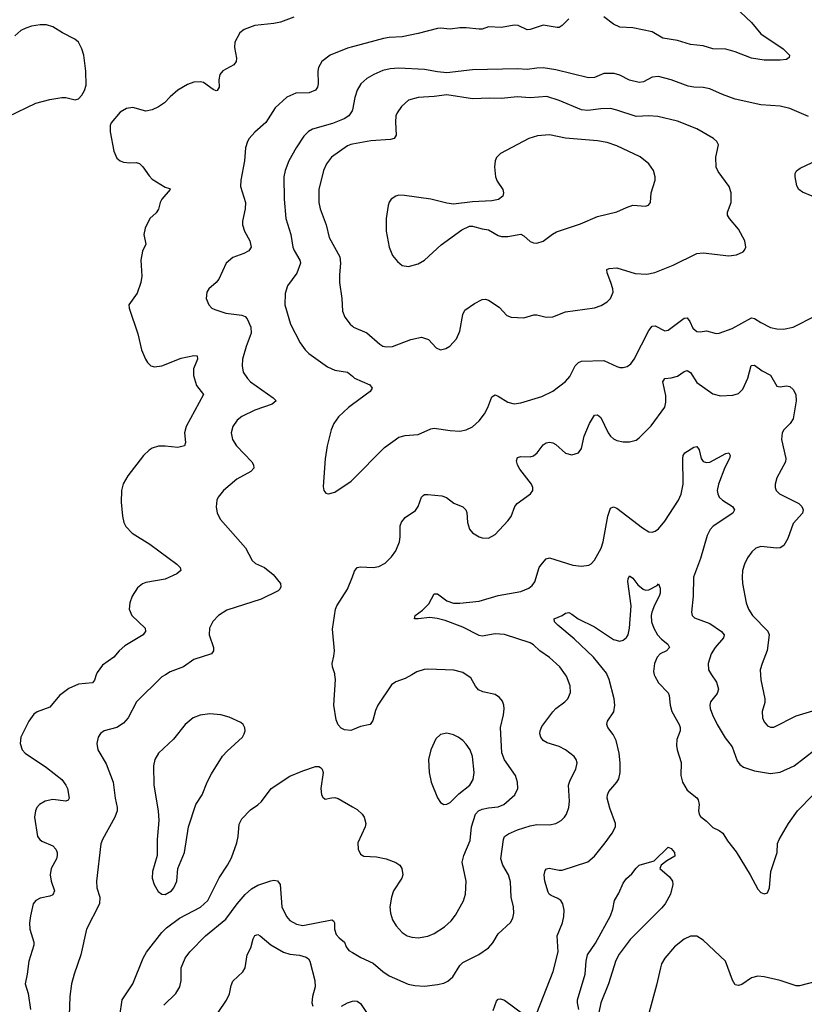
# Model space of a CAD drawing. Header units: inches. Extents: x 884691 to 1028259, y 526745 to 653629.
# Tile 179 of 241: x 1017923 to 1022821, y 607942 to 614091. Entities that reach past the tile are written whole.
import ezdxf

# ---------------------------------------------------------------- set-up
doc = ezdxf.new("R2010")
doc.units = ezdxf.units.IN
doc.header["$MEASUREMENT"] = 0
for name, color, linetype in [('B0610', 7, 'Continuous'), ('B0611', 7, 'Continuous'), ('B0620', 7, 'Continuous'), ('B0621', 7, 'Continuous')]:
    doc.layers.add(name, color=color, linetype=linetype)

msp = doc.modelspace()

# ---------------------------------------------------------------- linework, layer by layer
at = {"layer": 'B0610', "color": 6}
for points, elevation in [([(1018400.8, 610000), (1018390, 609965.3), (1018378, 609950), (1018290, 609940.1), (1018230, 609914.8), (1018170.6, 609869.4), (1018110, 609797.7), (1018030.8, 609769.1), (1018010, 609754.4), (1017978.8, 609710), (1017929, 609610), (1017926.2, 609570), (1017938.6, 609530), (1017956.6, 609510), (1018090, 609420.5), (1018184.8, 609344.8), (1018211.2, 609311.2), (1018220.9, 609290), (1018232.5, 609230), (1018224.4, 609215.6), (1018210, 609210), (1018130, 609221.1), (1018081.3, 609210), (1018045.8, 609190), (1018029.6, 609170), (1018020.8, 609150), (1018015.2, 609110), (1018033.3, 608990), (1018047.6, 608970), (1018060.6, 608960.6), (1018130.3, 608930.3), (1018148.3, 608910), (1018156.4, 608890), (1018157.6, 608870), (1018152, 608850), (1018119.4, 608790), (1018113.2, 608750), (1018119.8, 608710), (1018140.8, 608650), (1018130, 608625), (1018110, 608616.9), (1018050, 608605), (1018022.7, 608590), (1018007.5, 608570), (1017990, 608493.6), (1017984.9, 608450), (1017986.8, 608410), (1018010.1, 608330.1), (1018010.1, 608310), (1017980.1, 608210), (1017969.7, 608130), (1017956.1, 608070), (1017975.2, 608010), (1017990, 607910)], 2800), ([(1018832.4, 610000), (1018810, 609986.9), (1018651.6, 609830), (1018599.1, 609730), (1018570, 609697.1), (1018530, 609670.8), (1018450.1, 609649.9), (1018427.7, 609632.3), (1018413, 609610), (1018404.3, 609570), (1018411.1, 609530), (1018463, 609443), (1018507.1, 609330), (1018518.3, 609230), (1018531, 609170), (1018530.3, 609150), (1018516.1, 609110), (1018439.9, 608970), (1018430, 608944.4), (1018401.3, 608710), (1018404.8, 608670), (1018423.7, 608610), (1018421, 608570), (1018339.2, 608410), (1018304.8, 608250), (1018261.9, 608130), (1018245.8, 608070), (1018236.5, 607990), (1018231.2, 607871.2)], 2900), ([(1020000, 609656.7), (1019990, 609652.6), (1019950, 609656.5), (1019930, 609665.5), (1019910, 609687.4), (1019897.5, 609717.5), (1019884, 609810), (1019894.5, 609970), (1019890.8, 610000)], 2900), ([(1018547.7, 607870), (1018563.3, 607970), (1018629.2, 608070), (1018693, 608230), (1018713.7, 608266.3), (1018809.6, 608390.4), (1018839.9, 608420.1), (1018921.2, 608478.8), (1019050.8, 608549.2), (1019097.3, 608590), (1019168.6, 608731.4), (1019220.8, 608810), (1019244.3, 608855.7), (1019278, 608950), (1019286, 608990), (1019292.6, 609067.4), (1019310, 609100.8), (1019363.2, 609156.8), (1019410, 609186.7), (1019432.8, 609207.2), (1019492.5, 609290), (1019610, 609365.6), (1019690, 609399.6), (1019770, 609426.9), (1019790, 609426), (1019800.2, 609420.2), (1019811.7, 609410), (1019816.5, 609390), (1019803.2, 609290), (1019807.6, 609250), (1019814.6, 609234.6), (1019830, 609222), (1019870, 609232), (1019890, 609232.7), (1019910, 609227.5), (1020000, 609175.7)], 2900), ([(1018823.2, 607936.8), (1018896.7, 608010), (1018922.2, 608050), (1018931.6, 608090), (1018931.7, 608170), (1018956, 608230), (1018984.4, 608270), (1019083.6, 608370), (1019210, 608472.3), (1019280.1, 608570), (1019330, 608627.8), (1019370, 608662.6), (1019410, 608685.6), (1019490, 608713.1), (1019510, 608717.2), (1019532.5, 608712.5), (1019548.8, 608688.8), (1019559.2, 608550), (1019587.3, 608490), (1019610, 608465.8), (1019650, 608442.6), (1019690, 608434.7), (1019870.2, 608470), (1019881.9, 608461.9), (1019888.1, 608450), (1019888.3, 608410), (1019898.3, 608378.3), (1019916.2, 608356.2), (1019949.5, 608330), (1019961.3, 608301.3), (1019977.7, 608277.7), (1020000, 608264.5)], 2800), ([(1019162, 607890), (1019212.7, 607967.3), (1019232.6, 608007.4), (1019242, 608058), (1019254.2, 608085.8), (1019315, 608145), (1019331, 608170), (1019342.7, 608250), (1019365, 608295), (1019379.2, 608350), (1019390, 608371.3), (1019410, 608377.5), (1019423.4, 608370), (1019490, 608313.8), (1019570, 608266.9), (1019610, 608253.8), (1019670, 608248.5), (1019710, 608235.7), (1019725.7, 608225.7), (1019734.3, 608210), (1019765.4, 608090), (1019766.7, 608050), (1019750.1, 607989.9), (1019747.4, 607950), (1019752, 607930)], 2700), ([(1019931.6, 607930), (1019970, 607951), (1020000, 607960.2)], 2700)]:
    msp.add_lwpolyline(points, dxfattribs=dict(at, elevation=elevation))
at = {"layer": 'B0610', "color": 6, "elevation": 3000}
msp.add_lwpolyline([(1019110, 609755), (1019050, 609747.3), (1019005.3, 609730), (1018955.2, 609690), (1018882.6, 609597.4), (1018790.2, 609510), (1018767.2, 609470), (1018758.6, 609430), (1018759.1, 609310), (1018786.7, 609150), (1018792.1, 609090), (1018780.5, 608970), (1018781.5, 608870), (1018751.3, 608770), (1018749.4, 608730), (1018761.6, 608690), (1018786.5, 608646.5), (1018809, 608629), (1018830, 608628.3), (1018870, 608650.1), (1018885.4, 608670), (1018903.1, 608710), (1018909.9, 608790), (1018950.9, 608889.1), (1018976.1, 609050), (1019022.4, 609190), (1019060.8, 609250), (1019092.1, 609330), (1019119.3, 609380.7), (1019189.6, 609490.4), (1019217.6, 609522.4), (1019313, 609610), (1019324.6, 609630), (1019329.8, 609650), (1019328.7, 609668.7), (1019318.7, 609690), (1019302.2, 609702.2), (1019230, 609734.8), (1019179, 609750)], close=True, dxfattribs=at)
at = {"layer": 'B0611', "color": 6}
for points, elevation in [([(1017850, 613486), (1018024.4, 613570), (1018110, 613592.9), (1018186.2, 613606.2), (1018210, 613605.4), (1018270, 613591.4), (1018290, 613597.8), (1018310, 613618.9), (1018328, 613650), (1018337, 613683), (1018335.4, 613770), (1018322.4, 613870), (1018310.8, 613910), (1018290.4, 613950), (1018266.9, 613970), (1018190, 614008.4), (1018130, 614045.7), (1018090, 614058.5), (1018050, 614059.9), (1017996.5, 614050), (1017961, 614039), (1017930, 614022.8), (1017892.1, 613990)], 2800), ([(1019633.8, 614106.2), (1019550, 614076.7), (1019510, 614066.9), (1019390, 614056), (1019323.7, 614030), (1019296.6, 614010), (1019264.9, 613950), (1019263.2, 613916.8), (1019275.4, 613850), (1019274.5, 613830), (1019259, 613810), (1019190, 613772.2), (1019171.8, 613750), (1019164.9, 613715.1), (1019167, 613670), (1019154.5, 613650), (1019150, 613647.7), (1019130, 613654.9), (1019070, 613698.8), (1019050, 613704.1), (1019010, 613701), (1018970, 613686.4), (1018910, 613651.9), (1018861.8, 613610), (1018827.4, 613572.6), (1018790, 613547.3), (1018750, 613528.5), (1018710, 613520.3), (1018630, 613542.8), (1018590, 613537.6), (1018550, 613514.2), (1018492.8, 613447.2), (1018487.3, 613430), (1018488.2, 613390), (1018510.1, 613270.1), (1018530, 613227.1), (1018550, 613210.2), (1018570, 613201.6), (1018610, 613196.6), (1018650, 613199), (1018670, 613193.2), (1018691.8, 613171.8), (1018730, 613115.3), (1018750, 613094.3), (1018830, 613044.8), (1018857.6, 613037.6), (1018861.6, 613030), (1018809.1, 612970), (1018799.1, 612950), (1018790, 612908.7), (1018774.2, 612885.8), (1018734.4, 612850), (1018705.5, 612790), (1018698.6, 612750), (1018710.2, 612690), (1018690, 612645.4), (1018678.3, 612590), (1018684.4, 612490), (1018679.2, 612450), (1018656.8, 612383.2), (1018604.2, 612310), (1018605.3, 612290), (1018661.1, 612130), (1018682.4, 612030), (1018707.8, 611970), (1018721.1, 611950), (1018742.3, 611930), (1018763.3, 611923.3), (1018810, 611929.7), (1018930, 611977.4), (1019010, 611993.1), (1019030.8, 611990.8), (1019031.7, 611970), (1019007.9, 611910), (1019006.7, 611870), (1019026.3, 611806.3), (1019069.5, 611750), (1018961.5, 611550), (1018951.9, 611510), (1018956.9, 611450), (1018950.6, 611429.4), (1018910, 611418.9), (1018830, 611427.6), (1018790, 611426.7), (1018750, 611415.4), (1018730, 611403.3), (1018695.1, 611370), (1018598.7, 611241.3), (1018568.6, 611191.4), (1018558.3, 611150), (1018556.8, 611076.8), (1018564.6, 610990), (1018572.9, 610950), (1018585.6, 610925.6), (1018625, 610885), (1018735.5, 610815.5), (1018903.3, 610690), (1018924.8, 610670), (1018927.9, 610650), (1018903.7, 610630), (1018830, 610596.5), (1018710, 610576.2), (1018690, 610568.5), (1018657.2, 610542.8), (1018624.4, 610490), (1018611.1, 610450), (1018607.1, 610410), (1018622.2, 610370), (1018705.5, 610290), (1018708.3, 610270), (1018700.7, 610259.3), (1018692.6, 610250), (1018578.8, 610181.2), (1018543.4, 610150), (1018510, 610109), (1018439.5, 610060.5), (1018405.4, 610014.6), (1018400.8, 610000)], 2800), ([(1020000, 613921.6), (1019970, 613913.6), (1019861.2, 613870), (1019809.8, 613830.2), (1019787.1, 613792.9), (1019783.3, 613770), (1019785.9, 613690), (1019781.6, 613670), (1019769.5, 613650.5), (1019730, 613634.6), (1019647, 613633), (1019590, 613608.1), (1019518.5, 613541.5), (1019459.9, 613450), (1019390, 613389.1), (1019355.3, 613350), (1019344, 613330), (1019331.3, 613290), (1019326, 613210), (1019303.4, 613090), (1019301, 613050), (1019331.4, 612950), (1019329.8, 612910), (1019313.4, 612833.4), (1019314, 612810), (1019326.3, 612770), (1019359, 612710), (1019367, 612670), (1019352.7, 612647.3), (1019322, 612630), (1019254, 612606), (1019212.5, 612570), (1019166.5, 612470), (1019150, 612448.8), (1019103, 612410), (1019090.1, 612390), (1019087.4, 612350), (1019102.5, 612310), (1019122.7, 612290), (1019140.3, 612280.3), (1019210, 612257.5), (1019310, 612246.5), (1019330, 612238.5), (1019343.5, 612223.5), (1019364.6, 612170), (1019366.7, 612133.3), (1019335.8, 612050), (1019314.5, 611970), (1019311.9, 611930), (1019318.6, 611890), (1019344.5, 611850), (1019364.5, 611830), (1019505.1, 611730), (1019523.5, 611710), (1019498.4, 611690), (1019390, 611652.7), (1019310, 611613.9), (1019280.8, 611590), (1019252.6, 611550), (1019243.5, 611510), (1019250.9, 611470), (1019276.4, 611430), (1019371.9, 611330), (1019382.6, 611310), (1019383.3, 611290), (1019366.2, 611270), (1019277.6, 611222.4), (1019195.9, 611150), (1019162.4, 611110), (1019153.8, 611090), (1019149.7, 611049.7), (1019156, 611010), (1019176.8, 610970), (1019332.2, 610792.2), (1019373.3, 610713.3), (1019395.2, 610695.2), (1019450, 610669.3), (1019505, 610625), (1019550, 610570.1), (1019553.1, 610550), (1019546, 610534), (1019535.3, 610524.7), (1019430, 610471.3), (1019216.6, 610403.4), (1019164.3, 610370), (1019127.9, 610332.1), (1019106.9, 610290), (1019106.2, 610250), (1019132.3, 610170), (1019132.6, 610150), (1019119.8, 610130), (1019010, 610094.3), (1018945.5, 610050), (1018862.4, 610017.6), (1018832.4, 610000)], 2900), ([(1020000, 613529.2), (1019998.6, 613521.4), (1019977.6, 613490), (1019947.5, 613472.5), (1019876.2, 613443.8), (1019751.5, 613408.5), (1019726.2, 613393.8), (1019696.6, 613363.4), (1019647.7, 613290), (1019603.6, 613210), (1019579.2, 613150), (1019571.4, 613110), (1019572.8, 612970), (1019584.5, 612850), (1019615, 612750), (1019627.9, 612670), (1019635.5, 612650), (1019672.2, 612590), (1019674.9, 612570), (1019652.6, 612507.4), (1019595.5, 612430), (1019579.5, 612380.5), (1019578.8, 612310), (1019614.1, 612190), (1019673.9, 612073.9), (1019704.4, 612030), (1019727.1, 612007.1), (1019843.2, 611923.2), (1019890, 611902.6), (1019969.8, 611889.8), (1020000, 611864.1)], 3000), ([(1020000, 613313.9), (1019990, 613312), (1019970, 613303.4), (1019870, 613232.3), (1019837.1, 613190), (1019820.2, 613150), (1019790.7, 613030), (1019789.2, 612950), (1019797.8, 612910), (1019836.2, 612810), (1019854.8, 612730), (1019920.9, 612610), (1019925.2, 612570), (1019918.6, 612498.6), (1019919.4, 612450), (1019933.9, 612350), (1019936.9, 612270), (1019952.8, 612232.8), (1019985.8, 612190), (1020000, 612176.9)], 3100), ([(1020000, 611688), (1019975.7, 611670), (1019912.3, 611610), (1019884.3, 611570), (1019866.1, 611530), (1019842.3, 611430), (1019828.7, 611348.7), (1019816.4, 611176.4), (1019821.1, 611150), (1019833.5, 611133.5), (1019850.3, 611130.3), (1019890, 611140.7), (1019991.8, 611208.2), (1020000, 611216.5)], 3000), ([(1019890.8, 610000), (1019890, 610006.6), (1019874.5, 610050), (1019873.5, 610070), (1019884.4, 610115.6), (1019887, 610150), (1019874.7, 610285.3), (1019894.5, 610410), (1019901.8, 610430), (1019970, 610534.5), (1020000, 610612)], 2900)]:
    msp.add_lwpolyline(points, dxfattribs=dict(at, elevation=elevation))
at = {"layer": 'B0620', "color": 6}
for points, elevation in [([(1020000, 608264.5), (1020052.9, 608232.9), (1020130, 608198.9), (1020190, 608147.4), (1020230, 608119.9), (1020347.9, 608067.9), (1020390, 608058.3), (1020450, 608055.6), (1020530, 608064.2), (1020570, 608073.3), (1020594.8, 608085.2), (1020627.1, 608112.9), (1020670, 608183.7), (1020690, 608203.4), (1020788.4, 608251.6), (1020850, 608294.2), (1020875.5, 608324.5), (1020910, 608382.4), (1020987.3, 608452.7), (1021001.1, 608478.9), (1021008.2, 608511.8), (1021004.3, 608550), (1020990.2, 608610), (1020986.8, 608706.8), (1020973.6, 608750), (1020939.5, 608810), (1020927.2, 608850), (1020942.5, 608970), (1020949.2, 608990), (1020973.5, 609006.5), (1021030, 609030.9), (1021110, 609057.1), (1021150, 609064.4), (1021230, 609061.9), (1021270, 609071), (1021303.1, 609090), (1021323, 609110), (1021335.5, 609130), (1021349.7, 609170), (1021354.9, 609210), (1021349.3, 609310), (1021358.8, 609341.2), (1021395, 609410), (1021402.5, 609450), (1021397, 609470), (1021383.2, 609490), (1021330.5, 609530.5), (1021290, 609551.6), (1021215.1, 609575.1), (1021190.4, 609590), (1021175, 609610), (1021170.6, 609630), (1021172.1, 609650), (1021182.5, 609677.5), (1021250, 609768.9), (1021270.3, 609789.7), (1021325.4, 609830), (1021343.5, 609850), (1021361.3, 609890), (1021359.4, 609930), (1021336, 609990), (1021328.9, 610000)], 2800), ([(1020000, 609175.7), (1020030, 609158.4), (1020061.4, 609130), (1020074, 609110), (1020082.7, 609070), (1020078.7, 609050), (1020034.2, 608950), (1020035, 608910), (1020050, 608880.3), (1020070, 608867.7), (1020150, 608863.4), (1020210, 608850.1), (1020270, 608826.6), (1020294.8, 608810), (1020309, 608790), (1020315.1, 608750), (1020308.3, 608730), (1020256.2, 608650), (1020242.9, 608610), (1020234.1, 608550), (1020237.6, 608510), (1020250, 608469.1), (1020272.2, 608432.2), (1020310, 608390.9), (1020341.8, 608370), (1020370, 608359.9), (1020410, 608356.5), (1020470, 608366.5), (1020510, 608384.8), (1020573.7, 608426.3), (1020616.6, 608463.4), (1020642.7, 608497.3), (1020692.4, 608587.6), (1020706, 608630), (1020708.8, 608711.2), (1020684.9, 608830), (1020694.3, 608870), (1020735.4, 608964.6), (1020743.1, 609050), (1020768.1, 609130), (1020787, 609150), (1020810, 609159.9), (1020850, 609169.7), (1020910, 609175.3), (1020943.9, 609190), (1021013.5, 609250), (1021031.8, 609290), (1021031.1, 609330), (1021017.5, 609370), (1020950, 609469.1), (1020932.3, 609512.3), (1020923.9, 609670), (1020942.9, 609750), (1020946.1, 609786.1), (1020944.2, 609810), (1020935.6, 609835.6), (1020917.7, 609857.7), (1020890, 609875.6), (1020813.3, 609893.3), (1020786.7, 609906.7), (1020768.8, 609928.8), (1020739.7, 609979.7), (1020709.8, 610000)], 2900), ([(1020371.1, 610000), (1020330, 609977.4), (1020270, 609956.2), (1020243.8, 609936.2), (1020157.7, 609810), (1020143.6, 609776.4), (1020126.7, 609713.3), (1020110, 609689.8), (1020050, 609677.2), (1020000, 609656.7)], 2900), ([(1021150, 607886.7), (1021253.5, 608146.5), (1021284.5, 608270), (1021278, 608370), (1021310.8, 608450), (1021319.9, 608490), (1021322.1, 608530), (1021313.1, 608570), (1021300.1, 608590), (1021282.5, 608602.5), (1021240.2, 608620.2), (1021228.9, 608628.9), (1021222, 608642), (1021201.1, 608710), (1021197.6, 608750), (1021202.5, 608777.5), (1021211.7, 608788.3), (1021228.9, 608791.1), (1021290, 608778.8), (1021310, 608780.2), (1021470, 608830.9), (1021510, 608866.2), (1021577.9, 608950), (1021620.9, 609010), (1021642.3, 609050), (1021642.7, 609070), (1021605.8, 609165.7), (1021590.2, 609230), (1021591.1, 609248.9), (1021600.5, 609270), (1021650.6, 609329.4), (1021662.4, 609350), (1021670.6, 609390), (1021671.4, 609450), (1021664.2, 609510), (1021646, 609590), (1021627.2, 609627.2), (1021595, 609670), (1021587.4, 609690), (1021592.2, 609710), (1021632.1, 609767.9), (1021638.2, 609810), (1021633.3, 609850), (1021603.1, 609970), (1021589.3, 610000)], 2700), ([(1021884.3, 610000), (1021886.9, 609990), (1021910, 609949.7), (1021970, 609886.9), (1021977, 609870), (1021983.8, 609810), (1021993.5, 609770), (1022039.4, 609690), (1022045.9, 609670), (1022045.3, 609650), (1022025.5, 609594.5), (1022022.5, 609557.5), (1022026.1, 609530), (1022052.1, 609452.1), (1022050.8, 609370.8), (1022060.5, 609330), (1022090, 609278.3), (1022150, 609230.5), (1022157.7, 609217.7), (1022163.4, 609190), (1022160.1, 609150), (1022163.4, 609130), (1022173.6, 609113.6), (1022210, 609086.4), (1022250, 609046.2), (1022290, 609026.5), (1022311.5, 609010), (1022341.6, 608961.6), (1022394.5, 608894.5), (1022482.2, 608750), (1022530, 608660.4), (1022550, 608639.6), (1022570, 608630.7), (1022590, 608638.3), (1022604.1, 608670), (1022611.8, 608770), (1022651.6, 608890), (1022654.2, 608945.8), (1022662.9, 608970), (1022722.8, 609070), (1022777.8, 609150), (1022876.7, 609250)], 2700), ([(1022241.8, 610000), (1022273, 609953), (1022284.7, 609910), (1022277.3, 609882.7), (1022235.4, 609830), (1022230.6, 609810), (1022232.1, 609790), (1022246.5, 609750), (1022277.1, 609690), (1022326.9, 609606.9), (1022370, 609549.6), (1022401.5, 609461.5), (1022418.8, 609438.8), (1022442, 609422), (1022510, 609400.8), (1022610, 609382.2), (1022670, 609392), (1022756.3, 609430), (1022950, 609580.4)], 2800), ([(1022547.3, 610000), (1022548.7, 609968.8), (1022575, 609850), (1022573.2, 609826.8), (1022556.8, 609770), (1022559.3, 609730), (1022570, 609705.2), (1022590, 609680.1), (1022610, 609671.6), (1022630, 609673.5), (1022770, 609742.7), (1022993.4, 609810), (1023029, 609830), (1023050, 609856.2), (1023072.3, 609907.7), (1023096.2, 609990), (1023097.8, 610000)], 2900), ([(1021413.2, 607910), (1021404.2, 607950), (1021405.4, 607970), (1021453.1, 608130), (1021459.2, 608210), (1021468.2, 608250), (1021516.9, 608323.1), (1021610, 608493.2), (1021624.8, 608535.2), (1021635.2, 608590), (1021663.6, 608636.4), (1021690, 608699.1), (1021710, 608726.5), (1021743.1, 608756.9), (1021770, 608792.4), (1021789.4, 608810), (1021882.9, 608837.1), (1021970, 608923.7), (1021990, 608914.3), (1022010.3, 608889.7), (1022012.3, 608867.7), (1021961.6, 608838.4), (1021926, 608810), (1021918, 608790), (1021978.3, 608738.3), (1021998, 608710), (1022000.4, 608690), (1021984.6, 608630), (1021951.9, 608570), (1021930, 608542.4), (1021734.4, 608345.6), (1021665.5, 608254.4), (1021644.5, 608215.5), (1021599.2, 608070), (1021549.5, 607950.5), (1021538.1, 607890)], 2600), ([(1022959.4, 608100.6), (1022790, 608056), (1022770, 608057.2), (1022670, 608089.6), (1022570, 608112.4), (1022530, 608116.3), (1022490, 608106), (1022430, 608065.9), (1022410, 608058.4), (1022390, 608062.8), (1022371.7, 608091.7), (1022329.6, 608210), (1022190, 608341.5), (1022150, 608366.7), (1022110, 608367.1), (1022070, 608349.2), (1022010, 608300.9), (1021950.7, 608230), (1021930, 608194), (1021922.3, 608170), (1021898.4, 608061.6), (1021851.7, 607891.7)], 2700), ([(1020877.8, 607902.2), (1020899.8, 607960.2), (1020910, 607972.6), (1020924.8, 607975.2), (1020950, 607968.4), (1021070, 607878.1)], 2700), ([(1020000, 607960.2), (1020010, 607963.3), (1020030, 607960.1), (1020050, 607947.1), (1020088.2, 607890)], 2700)]:
    msp.add_lwpolyline(points, dxfattribs=dict(at, elevation=elevation))
at = {"layer": 'B0620', "color": 6, "elevation": 3000}
msp.add_lwpolyline([(1020590, 609634.4), (1020550, 609626.9), (1020521, 609599), (1020488.6, 609530), (1020474.2, 609470), (1020478, 609390), (1020490.9, 609330), (1020530.1, 609230.1), (1020550, 609202.4), (1020570, 609189.3), (1020590, 609190.9), (1020610, 609202), (1020664.2, 609255.8), (1020731.9, 609310), (1020753.9, 609346.1), (1020760.1, 609390), (1020749.9, 609489.9), (1020733.9, 609530), (1020710, 609566.7), (1020689.2, 609590), (1020659.8, 609610), (1020630, 609624.8)], close=True, dxfattribs=at)
at = {"layer": 'B0621', "color": 6}
for points, elevation in [([(1022318.3, 614238.3), (1022490, 614074.3), (1022550, 614003.1), (1022689.3, 613910), (1022727.9, 613870), (1022725.4, 613854.6), (1022710, 613843.7), (1022670, 613837.8), (1022570, 613838.9), (1022490, 613851), (1022390, 613889.9), (1022330, 613907.1), (1022250, 613909.1), (1022190, 613927.9), (1022110, 613936), (1022030, 613961.4), (1021936.9, 613976.9), (1021870, 614014.7), (1021750, 614041.2), (1021670, 614043.7), (1021630, 614063.2), (1021570, 614108.3)], 2900), ([(1021350, 614095.7), (1021310, 614054.3), (1021290, 614043.4), (1021277.8, 614042.2), (1021190, 614056.5), (1021110, 614029.3), (1021090, 614028.5), (1021034.9, 614054.9), (1021010, 614058.1), (1020930, 614042.1), (1020850, 614046.6), (1020810, 614032.7), (1020790, 614031.3), (1020710, 614040.9), (1020670, 614040.3), (1020610, 614031.2), (1020550, 614038.3), (1020530, 614036.5), (1020410, 614004.8), (1020310, 613984.1), (1020230, 613980.6), (1020193.2, 613973.2), (1020000, 613921.6)], 2900), ([(1022847.1, 613487.1), (1022730, 613537.2), (1022670, 613551.4), (1022550, 613559.9), (1022390, 613595.9), (1022310, 613624.1), (1022230, 613659.3), (1022190, 613667.5), (1022130, 613668.9), (1022095.2, 613675.2), (1021990, 613716.6), (1021910, 613735.7), (1021870, 613731.8), (1021816.6, 613703.4), (1021790, 613698.4), (1021730, 613713.5), (1021670, 613745.5), (1021634.6, 613754.6), (1021570, 613755.1), (1021510, 613729.7), (1021472.4, 613727.6), (1021270, 613777.8), (1021190, 613789.6), (1021150, 613789.2), (1021090, 613779.2), (1021030, 613784.8), (1020750, 613778.4), (1020590, 613759.4), (1020530, 613764.8), (1020450, 613780), (1020290, 613789), (1020235, 613785), (1020190, 613774.8), (1020133.2, 613750), (1020090, 613724.7), (1020053, 613690), (1020029.7, 613650.3), (1020013.9, 613606.1), (1020000, 613529.2)], 3000), ([(1020000, 612176.9), (1020007.5, 612170), (1020090, 612135.1), (1020170, 612064), (1020190, 612052.9), (1020210, 612047.8), (1020250, 612050.1), (1020365.2, 612094.8), (1020430, 612108.8), (1020473.6, 612093.6), (1020521.6, 612041.6), (1020550, 612029.2), (1020583.1, 612036.9), (1020608.6, 612051.4), (1020650, 612097.4), (1020670, 612146), (1020688.1, 612250), (1020702.4, 612277.6), (1020761.2, 612318.8), (1020810, 612342.7), (1020830, 612345.1), (1020850, 612338.5), (1020915.3, 612295.3), (1020963.5, 612243.5), (1020990, 612232.8), (1021069.9, 612230.1), (1021132, 612248), (1021150, 612248), (1021210, 612233.7), (1021250, 612234.7), (1021330, 612265.9), (1021510, 612291.5), (1021553.1, 612306.9), (1021590.7, 612329.3), (1021610.8, 612350), (1021627, 612390), (1021625.7, 612410), (1021613.7, 612450), (1021589.9, 612510.1), (1021587.2, 612530), (1021602.5, 612537.5), (1021650, 612542), (1021765.7, 612505.7), (1021838.2, 612501.8), (1021886.9, 612513.1), (1022002.1, 612557.9), (1022150, 612631.7), (1022190, 612634.8), (1022350, 612615.8), (1022397.6, 612622.4), (1022438.3, 612641.7), (1022448.2, 612651.8), (1022455.6, 612670), (1022449.5, 612710), (1022410, 612782.9), (1022353.4, 612850), (1022342.1, 612870), (1022341.3, 612890), (1022364.6, 612950), (1022363.4, 613010), (1022351, 613050), (1022283.4, 613143.4), (1022271.2, 613170), (1022267.4, 613232.6), (1022284.4, 613310), (1022275.5, 613330), (1022253.6, 613350), (1022150, 613409.9), (1022030, 613458.3), (1021905.9, 613485.9), (1021850, 613490.7), (1021770, 613487.2), (1021650, 613527.2), (1021610, 613535.9), (1021550, 613535.3), (1021470, 613523.8), (1021430, 613527.6), (1021290, 613586.5), (1021212.3, 613612.3), (1021110, 613602.7), (1021028.7, 613608.7), (1020930, 613599.5), (1020857.9, 613602.1), (1020750, 613597.9), (1020590, 613621.4), (1020510, 613611.2), (1020410, 613605.7), (1020350.6, 613589.4), (1020306.3, 613550), (1020278.4, 613510), (1020270.5, 613490), (1020268.3, 613451.7), (1020273.6, 613370), (1020259.7, 613350), (1020236.5, 613343.5), (1020115.7, 613335.7), (1020000, 613313.9)], 3100), ([(1022869, 612989), (1022810, 613013.4), (1022785.9, 613030), (1022773.4, 613053.4), (1022764.3, 613110), (1022764.1, 613130), (1022772.2, 613147.8), (1022795.6, 613164.4), (1022870, 613199.9)], 3000), ([(1020000, 611216.5), (1020200.6, 611419.4), (1020290, 611483.4), (1020330, 611495), (1020410, 611501.1), (1020490, 611536), (1020510, 611540.1), (1020610, 611524.5), (1020670, 611522), (1020710, 611529.1), (1020750, 611549.1), (1020790, 611586.3), (1020824.5, 611630), (1020845.2, 611670), (1020870, 611735.9), (1020890, 611747.7), (1020910, 611739.9), (1020970, 611702.5), (1021010, 611691.4), (1021050, 611697.5), (1021182.8, 611737.2), (1021250, 611771.2), (1021329.1, 611830.9), (1021356.5, 611863.5), (1021389.7, 611930.3), (1021410, 611949.7), (1021430, 611958.5), (1021570, 611963.3), (1021650, 611925.3), (1021670, 611919.9), (1021690, 611918.5), (1021714.5, 611925.5), (1021737.6, 611942.4), (1021758.9, 611970), (1021850, 612149.1), (1021870, 612176.4), (1021890, 612179.9), (1021950, 612148.3), (1021970, 612151.5), (1022070, 612226.8), (1022090, 612229.1), (1022106.2, 612206.2), (1022124.3, 612164.3), (1022150, 612144.2), (1022170, 612141.6), (1022210, 612148), (1022270, 612132.3), (1022290, 612133.2), (1022370, 612162.5), (1022490, 612229.1), (1022510, 612225.1), (1022550, 612199.5), (1022610, 612169.8), (1022650, 612159.5), (1022690, 612158.1), (1022750, 612170.7), (1022890, 612241.9)], 3000), ([(1020000, 610612), (1020013.4, 610646.6), (1020029.5, 610670.5), (1020050, 610673.8), (1020130, 610669.7), (1020163.8, 610676.2), (1020203.5, 610696.5), (1020243.8, 610736.2), (1020270, 610774.4), (1020293.8, 610830), (1020298.4, 610861.6), (1020298.6, 610930), (1020306.1, 610953.9), (1020330, 610981.7), (1020393.6, 611026.4), (1020410, 611050.1), (1020430, 611110), (1020440.4, 611119.6), (1020450, 611125.3), (1020470, 611126.7), (1020558.3, 611118.3), (1020586.4, 611106.4), (1020631.9, 611071.9), (1020688.3, 611048.3), (1020707, 611030), (1020713.6, 611013.6), (1020718.8, 610950), (1020730.2, 610910), (1020750, 610886.5), (1020790, 610862.2), (1020810, 610854.4), (1020850, 610852.4), (1020890, 610875.8), (1020970, 610960.7), (1020990, 610989.1), (1021012.8, 611050), (1021028.1, 611070), (1021111, 611129), (1021125.8, 611150), (1021126.7, 611170), (1021118.4, 611190), (1021044.3, 611284.3), (1021029.8, 611310), (1021023.9, 611336), (1021030, 611357.3), (1021050, 611363.1), (1021110, 611361.9), (1021130, 611368), (1021153.3, 611386.7), (1021190, 611435.5), (1021210, 611448), (1021230, 611452.1), (1021250, 611449.3), (1021270, 611438.5), (1021330, 611383.6), (1021370, 611374.3), (1021410, 611385.5), (1021430, 611412.9), (1021447, 611490), (1021478.8, 611570), (1021510, 611620.5), (1021530, 611623.9), (1021550, 611606.7), (1021595.2, 611510), (1021610, 611489.3), (1021630, 611472.9), (1021650, 611462.5), (1021690, 611454.5), (1021730, 611455.4), (1021770, 611465.7), (1021790, 611479.4), (1021864.5, 611555.5), (1021948.9, 611671.1), (1021957.1, 611702.9), (1021956.7, 611743.3), (1021937.1, 611830), (1021949.1, 611850.9), (1021990, 611854.9), (1022030, 611865.3), (1022070, 611894.5), (1022090, 611900.7), (1022110, 611887.9), (1022150, 611825.2), (1022250, 611754.1), (1022298.1, 611741.9), (1022374.7, 611745.3), (1022410, 611756.9), (1022436.5, 611783.5), (1022468.4, 611851.6), (1022488.9, 611931.1), (1022510, 611934.1), (1022557.3, 611897.3), (1022610.3, 611870.3), (1022650, 611803.3), (1022670, 611797.3), (1022710, 611804.4), (1022730, 611800.5), (1022750, 611781.7), (1022768, 611750), (1022769.6, 611710), (1022750, 611598.4), (1022731.3, 611570), (1022693, 611530), (1022682.5, 611510), (1022678.9, 611470), (1022704.7, 611350), (1022703.2, 611330), (1022650.1, 611230.1), (1022637.9, 611190), (1022637.9, 611170), (1022645.7, 611150), (1022666, 611130), (1022785.4, 611070), (1022805.3, 611050), (1022813, 611030), (1022809, 611010), (1022750, 610943.9), (1022718.4, 610850), (1022692.6, 610807.4), (1022670, 610793.3), (1022650, 610790.7), (1022550, 610800.2), (1022518.9, 610790), (1022493.3, 610766.7), (1022466.8, 610730), (1022446.9, 610690), (1022435.5, 610650), (1022431.7, 610610), (1022434, 610570), (1022458.6, 610450), (1022471.3, 610410), (1022498.1, 610370), (1022592.1, 610272.1), (1022600.9, 610250), (1022589.5, 610150.6), (1022556.6, 610070), (1022545.8, 610030), (1022547.3, 610000)], 2900), ([(1020000, 611864.1), (1020013, 611853), (1020108.9, 611810), (1020123.4, 611790), (1020110.6, 611770), (1020000, 611688)], 3000), ([(1021328.9, 610000), (1021293.5, 610050), (1021230, 610107.9), (1021170, 610149.7), (1021130, 610187), (1021110, 610199.5), (1020950, 610252.1), (1020890, 610254.9), (1020810, 610241.4), (1020790, 610245.8), (1020690, 610297.1), (1020578.3, 610338.3), (1020529.2, 610350.8), (1020483, 610357), (1020410, 610348.4), (1020387.4, 610350), (1020391.3, 610370), (1020436.6, 610403.4), (1020477.5, 610442.5), (1020510, 610505.1), (1020530, 610505), (1020590, 610462.3), (1020630, 610447.4), (1020670, 610446.6), (1020790, 610459), (1020910, 610495), (1021050, 610520.9), (1021100.2, 610539.8), (1021122.5, 610557.5), (1021138.8, 610581.2), (1021166, 610670), (1021174.9, 610685.1), (1021210, 610722.9), (1021229.8, 610730), (1021374.9, 610685.1), (1021430, 610679.1), (1021474.8, 610685.2), (1021490, 610693.2), (1021510, 610714.6), (1021552.2, 610790), (1021564.6, 610830), (1021594.4, 610990), (1021610, 611040.6), (1021630, 611047.9), (1021650, 611040.5), (1021810, 610917.8), (1021850, 610893.5), (1021870, 610890.4), (1021890, 610896.7), (1021910, 610911.8), (1021950, 610959), (1022035.1, 611090), (1022052.8, 611127.2), (1022064.1, 611190), (1022061.7, 611350), (1022065.1, 611370), (1022074.3, 611385.7), (1022130, 611421.6), (1022150, 611425.5), (1022164.2, 611404.2), (1022176.6, 611350), (1022190, 611331.9), (1022210, 611325.1), (1022230, 611327.6), (1022330, 611381.6), (1022350, 611385.8), (1022358.7, 611370), (1022354.5, 611350), (1022324.7, 611295.3), (1022285.1, 611190), (1022277, 611150), (1022280, 611130), (1022289.9, 611109.9), (1022310.4, 611090), (1022372.3, 611050), (1022384.2, 611030), (1022375.1, 611010), (1022252.1, 610927.9), (1022233.4, 610906.6), (1022213.7, 610870), (1022173.6, 610726.4), (1022128.4, 610610), (1022127.5, 610490), (1022115.7, 610390), (1022121.3, 610370), (1022135.2, 610355.2), (1022230, 610319.6), (1022303, 610270), (1022319.9, 610250), (1022315.1, 610230), (1022263.6, 610170), (1022238.9, 610130), (1022219.5, 610070), (1022221.9, 610030), (1022241.8, 610000)], 2800), ([(1021589.3, 610000), (1021584.8, 610010), (1021505.6, 610110), (1021384.2, 610224.2), (1021281, 610310), (1021262.1, 610330), (1021258.7, 610350), (1021309.5, 610370.5), (1021330, 610384.5), (1021350, 610388.5), (1021370, 610379), (1021408.8, 610348.8), (1021510, 610298.7), (1021630, 610219.2), (1021670, 610208.9), (1021690, 610215.3), (1021710, 610233.3), (1021720.1, 610250), (1021730.3, 610290), (1021740.5, 610430), (1021718, 610582), (1021720.5, 610599.5), (1021730, 610617.1), (1021750, 610603.6), (1021782.4, 610562.4), (1021814.5, 610534.5), (1021830, 610528.6), (1021850, 610530.3), (1021902.3, 610557.7), (1021910, 610567.1), (1021921.5, 610541.5), (1021920.4, 610510), (1021914.6, 610490), (1021885.4, 610434.6), (1021869.1, 610390), (1021865.3, 610370), (1021867, 610330), (1021882.2, 610290), (1021904.6, 610250), (1021930, 610221.1), (1021969.4, 610190), (1021978.7, 610170), (1021959.6, 610150), (1021921.7, 610130), (1021902.9, 610110), (1021884.7, 610070), (1021879.2, 610019.2), (1021884.3, 610000)], 2700), ([(1020709.8, 610000), (1020690, 610013.4), (1020632.1, 610027.9), (1020470, 610035.2), (1020447.4, 610032.6), (1020402.6, 610017.4), (1020371.1, 610000)], 2900)]:
    msp.add_lwpolyline(points, dxfattribs=dict(at, elevation=elevation))
at = {"layer": 'B0621', "color": 6, "elevation": 3200}
msp.add_lwpolyline([(1021230, 613371.5), (1021154.2, 613365.8), (1021100.2, 613350), (1020924.1, 613255.9), (1020898.4, 613230), (1020890.7, 613209.3), (1020886.7, 613173.3), (1020892.3, 613110), (1020903.7, 613083.7), (1020939.5, 613030), (1020943.5, 613010), (1020938.4, 612990), (1020911.2, 612968.8), (1020870, 612959.2), (1020750, 612954.2), (1020630, 612939.5), (1020590, 612944.6), (1020490, 612970.4), (1020325.8, 612994.2), (1020290, 612994.6), (1020270.8, 612990), (1020242.6, 612970), (1020229.4, 612950.6), (1020222.8, 612930), (1020209.4, 612850.6), (1020209.4, 612770), (1020230.1, 612670.1), (1020250, 612618.5), (1020280.4, 612580.4), (1020310, 612556.8), (1020350, 612549.5), (1020410, 612567.3), (1020448.7, 612590), (1020554.3, 612685.7), (1020681.9, 612778.1), (1020730, 612801.2), (1020750, 612802.7), (1020810, 612784.6), (1020850, 612778.9), (1020910, 612743.9), (1020930, 612736.9), (1020970, 612736.8), (1021050, 612751.8), (1021070, 612742.3), (1021110, 612706.6), (1021130, 612697.7), (1021150, 612695.1), (1021190, 612707.7), (1021247.7, 612752.3), (1021273.5, 612766.5), (1021422.8, 612817.2), (1021530, 612861.1), (1021649.7, 612890.3), (1021710, 612919.2), (1021750, 612932.1), (1021830, 612927.5), (1021847.8, 612932.2), (1021860.6, 612950), (1021864.1, 613010), (1021889.9, 613090), (1021890.3, 613110.3), (1021879.4, 613150), (1021850.4, 613190), (1021795.1, 613235.1), (1021650, 613303.9), (1021590, 613324.4), (1021530, 613335.3), (1021330, 613351.7)], close=True, dxfattribs=at)

doc.saveas('drawing.dxf')
